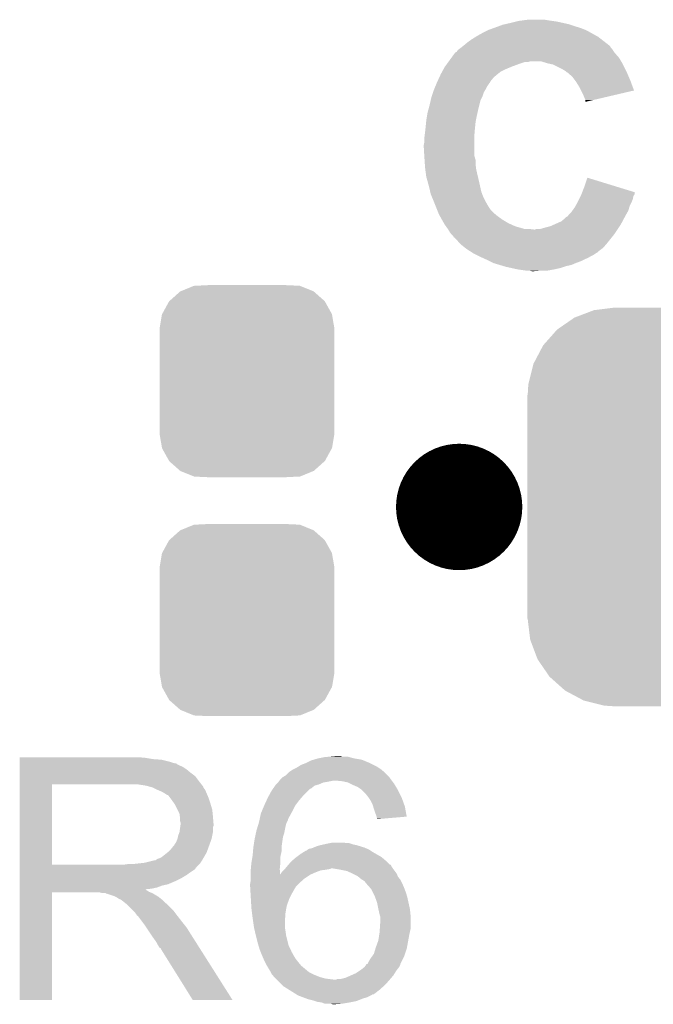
# Model space of a CAD drawing. Extents: x -1.3 to 24.2, y -3.9 to 53.4.
# Tile 14 of 51: x 4.9 to 7.5, y 11.8 to 15.8. Entities that reach past the tile are written whole.
import ezdxf

# ---------------------------------------------------------------- set-up
doc = ezdxf.new("R2010")
doc.units = 0
doc.layers.get('0').update_dxf_attribs({"linetype": 'CONTINUOUS'})
doc.layers.add('SKOLL-I_CLICK_V101_GTO', color=11, linetype='CONTINUOUS')
doc.layers.add('SKOLL-I_CLICK_V101_GTS', color=8, linetype='CONTINUOUS')

# ---------------------------------------------------------------- blocks, each defined once
blk = doc.blocks.new('CUSTOM_111')
for points in [[(-0.333938, 0.790942), (-0.273256, 0.798498), (0.32361, 0.790942), (0.29379, 0.798498)], [(-0.273256, 0.798498), (-0.25019, 0.80137), (0.29379, 0.798498), (0.25019, 0.80137)], [(-0.44566, 0.738152), (-0.412794, 0.76087), (0.45012, 0.738152), (0.407388, 0.76087)], [(-0.412794, 0.76087), (-0.368484, 0.777768), (0.407388, 0.76087), (0.3756, 0.777768)], [(-0.368484, 0.777768), (-0.333938, 0.790942), (0.3756, 0.777768), (0.32361, 0.790942)], [(-0.50967, 0.681926), (-0.482218, 0.71288), (0.51306, 0.681926), (0.47841, 0.71288)], [(-0.482218, 0.71288), (-0.44566, 0.738152), (0.47841, 0.71288), (0.45012, 0.738152)], [(-0.538216, 0.649738), (-0.50967, 0.681926), (0.53514, 0.649738), (0.51306, 0.681926)], [(-0.55793, 0.61233), (-0.538216, 0.649738), (0.560798, 0.61233), (0.53514, 0.649738)], [(-0.577562, 0.575076), (-0.55793, 0.61233), (0.574852, 0.575076), (0.560798, 0.61233)], [(-0.587972, 0.533366), (-0.577562, 0.575076), (0.590586, 0.533366), (0.574852, 0.575076)], [(-0.597996, 0.49319), (-0.587972, 0.533366), (0.595442, 0.49319), (0.590586, 0.533366)], [(-0.60071, 0.44958), (-0.597996, 0.49319), (0.60071, 0.44958), (0.595442, 0.49319)], [(-0.60198, -0.44958), (-0.60198, 0.44958), (0.60198, -0.44958), (0.60198, 0.44958)], [(-0.59544, -0.49319), (-0.60071, -0.44958), (0.597996, -0.49319), (0.60071, -0.44958)], [(-0.590586, -0.533366), (-0.59544, -0.49319), (0.58797, -0.533366), (0.597996, -0.49319)], [(-0.57485, -0.575076), (-0.590586, -0.533366), (0.577562, -0.575076), (0.58797, -0.533366)], [(-0.560798, -0.61233), (-0.57485, -0.575076), (0.557928, -0.61233), (0.577562, -0.575076)], [(-0.535138, -0.649738), (-0.560798, -0.61233), (0.538216, -0.649738), (0.557928, -0.61233)], [(-0.51306, -0.681926), (-0.535138, -0.649738), (0.509668, -0.681926), (0.538216, -0.649738)], [(-0.478408, -0.71288), (-0.51306, -0.681926), (0.482218, -0.71288), (0.509668, -0.681926)], [(-0.45012, -0.738152), (-0.478408, -0.71288), (0.445658, -0.738152), (0.482218, -0.71288)], [(-0.407386, -0.76087), (-0.45012, -0.738152), (0.412794, -0.76087), (0.445658, -0.738152)], [(-0.3756, -0.777768), (-0.407386, -0.76087), (0.368482, -0.777768), (0.412794, -0.76087)], [(-0.323608, -0.790942), (-0.3756, -0.777768), (0.333938, -0.790942), (0.368482, -0.777768)], [(-0.29379, -0.798498), (-0.323608, -0.790942), (0.273254, -0.798498), (0.333938, -0.790942)], [(-0.25019, -0.80137), (-0.29379, -0.798498), (0.25019, -0.80137), (0.273254, -0.798498)]]:
    blk.add_solid(points)
blk = doc.blocks.new('CUSTOM_64')
for points in [[(-0.312264, 0.321732), (-0.26893, 0.360448), (0.312592, 0.321732), (0.268592, 0.360448)], [(-0.26893, 0.360448), (-0.267216, 0.361152), (0.268592, 0.360448), (0.26779, 0.361152)], [(-0.267216, 0.361152), (-0.213724, 0.383108), (0.26779, 0.361152), (0.21312, 0.383108)], [(-0.213724, 0.383108), (-0.20803, 0.383392), (0.21312, 0.383108), (0.212412, 0.383392)], [(-0.20803, 0.383392), (-0.154122, 0.38608), (0.212412, 0.383392), (0.154132, 0.38608)], [(-0.341452, 0.269636), (-0.313432, 0.320688), (0.341702, 0.269636), (0.313176, 0.320688)], [(-0.313432, 0.320688), (-0.312264, 0.321732), (0.313176, 0.320688), (0.312592, 0.321732)], [(-0.35179, 0.21082), (-0.342144, 0.268372), (0.35179, 0.21082), (0.34192, 0.268372)], [(-0.342144, 0.268372), (-0.341452, 0.269636), (0.34192, 0.268372), (0.341702, 0.269636)], [(-0.35179, 0.20955), (-0.35179, 0.21082), (0.35179, 0.20955), (0.35179, 0.21082)], [(-0.35179, -0.20955), (-0.35179, 0.20955), (0.35179, -0.20955), (0.35179, 0.20955)], [(-0.35179, -0.21082), (-0.35179, -0.20955), (0.35179, -0.21082), (0.35179, -0.20955)], [(-0.34192, -0.268358), (-0.35179, -0.21082), (0.342148, -0.268358), (0.35179, -0.21082)], [(-0.341702, -0.269636), (-0.34192, -0.268358), (0.341446, -0.269636), (0.342148, -0.268358)], [(-0.313184, -0.320676), (-0.341702, -0.269636), (0.31344, -0.320676), (0.341446, -0.269636)], [(-0.312594, -0.321732), (-0.313184, -0.320676), (0.312258, -0.321732), (0.31344, -0.320676)], [(-0.268602, -0.36044), (-0.312594, -0.321732), (0.26894, -0.36044), (0.312258, -0.321732)], [(-0.267792, -0.361154), (-0.268602, -0.36044), (0.2672, -0.361154), (0.26894, -0.36044)], [(-0.213136, -0.383104), (-0.267792, -0.361154), (0.213734, -0.383104), (0.2672, -0.361154)], [(-0.212414, -0.383394), (-0.213136, -0.383104), (0.207926, -0.383394), (0.213734, -0.383104)], [(-0.154122, -0.38608), (-0.212414, -0.383394), (0.154132, -0.38608), (0.207926, -0.383394)]]:
    blk.add_solid(points)

msp = doc.modelspace()

# ---------------------------------------------------------------- linework, layer by layer
at = {"layer": 'SKOLL-I_CLICK_V101_GTO', "const_width": 0.254}
msp.add_lwpolyline([(6.54304, 13.8176, 1), (6.79704, 13.8176, 1)], format="xyb", close=True, dxfattribs=at)
at = {"layer": 'SKOLL-I_CLICK_V101_GTO'}
for points in [[(6.810382, 15.742922), (6.831332, 15.75054), (7.15772, 15.742922), (7.13232, 15.75054)], [(6.831332, 15.75054), (6.845302, 15.75562), (7.13232, 15.75054), (7.117076, 15.75562)], [(6.845302, 15.75562), (6.856298, 15.758158), (7.117076, 15.75562), (7.10946, 15.758158)], [(6.856298, 15.758158), (6.87832, 15.76324), (7.10946, 15.758158), (7.086596, 15.76324)], [(6.87832, 15.76324), (6.89864, 15.76832), (7.086596, 15.76324), (7.063738, 15.76832)], [(6.89864, 15.76832), (6.908802, 15.77086), (7.063738, 15.76832), (7.04596, 15.77086)], [(6.908802, 15.77086), (6.927852, 15.7734), (7.04596, 15.77086), (7.02818, 15.7734)], [(6.927852, 15.7734), (6.946902, 15.77594), (7.02818, 15.7734), (7.012938, 15.77594)], [(6.74116, 15.709898), (6.76402, 15.7226), (7.22427, 15.709898), (7.20141, 15.7226)], [(6.76402, 15.7226), (6.78434, 15.73276), (7.20141, 15.7226), (7.183122, 15.73276)], [(6.78434, 15.73276), (6.789422, 15.7353), (7.183122, 15.73276), (7.176774, 15.7353)], [(6.789422, 15.7353), (6.810382, 15.742922), (7.176774, 15.7353), (7.15772, 15.742922)], [(6.68464, 15.669256), (6.687816, 15.671798), (7.277102, 15.669256), (7.27456, 15.671798)], [(6.687816, 15.671798), (6.68782, 15.6718), (7.27456, 15.671798), (7.274558, 15.6718)], [(6.68782, 15.6718), (6.70306, 15.6845), (7.274558, 15.6718), (7.25823, 15.6845)], [(6.70306, 15.6845), (6.72084, 15.6972), (7.25823, 15.6845), (7.241902, 15.6972)], [(6.72084, 15.6972), (6.737098, 15.70736), (7.241902, 15.6972), (7.228838, 15.70736)], [(6.737098, 15.70736), (6.74116, 15.709898), (7.228838, 15.70736), (7.22427, 15.709898)], [(6.639328, 15.623538), (6.652262, 15.64132), (7.312662, 15.623538), (7.297102, 15.64132)], [(6.652262, 15.64132), (6.6548, 15.643858), (7.297102, 15.64132), (7.29488, 15.643858)], [(6.6548, 15.643858), (6.654804, 15.643862), (7.29488, 15.643858), (7.294878, 15.643862)], [(6.654804, 15.643862), (6.65988, 15.646404), (7.294878, 15.643862), (7.293184, 15.646404)], [(6.65988, 15.646404), (6.664962, 15.654022), (7.293184, 15.646404), (7.288106, 15.654022)], [(6.664962, 15.654022), (6.671732, 15.6591), (7.288106, 15.654022), (7.28472, 15.6591)], [(6.671732, 15.6591), (6.67512, 15.66164), (7.28472, 15.6591), (7.282182, 15.66164)], [(6.67512, 15.66164), (6.678294, 15.66418), (7.282182, 15.66164), (7.279642, 15.66418)], [(6.678294, 15.66418), (6.68464, 15.669256), (7.279642, 15.66418), (7.277102, 15.669256)], [(6.613464, 15.58798), (6.620854, 15.59814), (6.883402, 15.58798), (6.91134, 15.59814)], [(6.620854, 15.59814), (6.626396, 15.605758), (6.91134, 15.59814), (6.934198, 15.605758)], [(6.626396, 15.60576), (6.628242, 15.608298), (6.946896, 15.60576), (6.954518, 15.608298)], [(6.626396, 15.605758), (6.626396, 15.60576), (6.934198, 15.605758), (6.946896, 15.60576)], [(6.628242, 15.608298), (6.628244, 15.6083), (6.954518, 15.608298), (7.000238, 15.6083)], [(6.628244, 15.6083), (6.639328, 15.623538), (7.321806, 15.6083), (7.312662, 15.623538)], [(7.025642, 15.60068), (7.000238, 15.6083), (7.326378, 15.60068), (7.321806, 15.6083)], [(7.037076, 15.59814), (7.025642, 15.60068), (7.3279, 15.59814), (7.326378, 15.60068)], [(7.048498, 15.595602), (7.037076, 15.59814), (7.32917, 15.595602), (7.3279, 15.59814)], [(7.08406, 15.57782), (7.048498, 15.595602), (7.33806, 15.57782), (7.32917, 15.595602)], [(6.590516, 15.544798), (6.59638, 15.5575), (6.809738, 15.544798), (6.82498, 15.5575)], [(6.59638, 15.5575), (6.60192, 15.56766), (6.82498, 15.5575), (6.83768, 15.56766)], [(6.60192, 15.56766), (6.606076, 15.57528), (6.83768, 15.56766), (6.85292, 15.57528)], [(6.606076, 15.57528), (6.61162, 15.585442), (6.85292, 15.57528), (6.87731, 15.585442)], [(6.61162, 15.585442), (6.613464, 15.58798), (6.87731, 15.585442), (6.883402, 15.58798)], [(7.096758, 15.570202), (7.08406, 15.57782), (7.34187, 15.570202), (7.33806, 15.57782)], [(7.099302, 15.56766), (7.096758, 15.570202), (7.34314, 15.56766), (7.34187, 15.570202)], [(7.10184, 15.565122), (7.099302, 15.56766), (7.344228, 15.565122), (7.34314, 15.56766)], [(7.106916, 15.562582), (7.10184, 15.565122), (7.345318, 15.562582), (7.344228, 15.565122)], [(7.1247, 15.547342), (7.106916, 15.562582), (7.351848, 15.547342), (7.345318, 15.562582)], [(6.57373, 15.506698), (6.58008, 15.52194), (6.7818, 15.506698), (6.79196, 15.52194)], [(6.58008, 15.52194), (6.58114, 15.52448), (6.79196, 15.52194), (6.794498, 15.52448)], [(6.58114, 15.52448), (6.583482, 15.529556), (6.794498, 15.52448), (6.797038, 15.529556)], [(6.583482, 15.529556), (6.590516, 15.544798), (6.797038, 15.529556), (6.809738, 15.544798)], [(7.13613, 15.5321), (7.1247, 15.547342), (7.35838, 15.5321), (7.351848, 15.547342)], [(7.13994, 15.527018), (7.13613, 15.5321), (7.360284, 15.527018), (7.35838, 15.5321)], [(7.15264, 15.506698), (7.13994, 15.527018), (7.36789, 15.506698), (7.360284, 15.527018)], [(6.559974, 15.4686), (6.565054, 15.48384), (6.76402, 15.4686), (6.7691, 15.48384)], [(6.565054, 15.48384), (6.56844, 15.493998), (6.7691, 15.48384), (6.775192, 15.493998)], [(6.56844, 15.493998), (6.569498, 15.496542), (6.775192, 15.493998), (6.77672, 15.496542)], [(6.569498, 15.496542), (6.57373, 15.506698), (6.77672, 15.496542), (6.7818, 15.506698)], [(7.160264, 15.491454), (7.15264, 15.506698), (7.373596, 15.491454), (7.36789, 15.506698)], [(7.17042, 15.47114), (7.160264, 15.491454), (7.286642, 15.47114), (7.373596, 15.491454)], [(6.55066, 15.4305), (6.555934, 15.453358), (6.750684, 15.4305), (6.756398, 15.453358)], [(6.555934, 15.453358), (6.55828, 15.463518), (6.756398, 15.453358), (6.761478, 15.463518)], [(6.55828, 15.463518), (6.559974, 15.4686), (6.761478, 15.463518), (6.76402, 15.4686)], [(7.1755, 15.45844), (7.17042, 15.47114), (7.23228, 15.45844), (7.286642, 15.47114)], [(7.178038, 15.453364), (7.1755, 15.45844), (7.210554, 15.453364), (7.23228, 15.45844)], [(7.17804, 15.445768), (7.178038, 15.453364), (7.17804, 15.445768), (7.210554, 15.453364)], [(6.540922, 15.38986), (6.54304, 15.402562), (6.74116, 15.38986), (6.743982, 15.402562)], [(6.54304, 15.402562), (6.54581, 15.41272), (6.743982, 15.402562), (6.74624, 15.41272)], [(6.54581, 15.41272), (6.55066, 15.4305), (6.74624, 15.41272), (6.750684, 15.4305)], [(6.53542, 15.34668), (6.537198, 15.364462), (6.7343, 15.34668), (6.73608, 15.364462)], [(6.537198, 15.364462), (6.53796, 15.37208), (6.73608, 15.364462), (6.737602, 15.37208)], [(6.53796, 15.37208), (6.540922, 15.38986), (6.737602, 15.37208), (6.74116, 15.38986)], [(6.530974, 15.308582), (6.53288, 15.32382), (6.731, 15.308582), (6.732268, 15.32382)], [(6.53288, 15.32382), (6.534572, 15.33906), (6.732268, 15.32382), (6.73354, 15.33906)], [(6.534572, 15.33906), (6.53542, 15.34668), (6.73354, 15.33906), (6.7343, 15.34668)], [(6.5278, 15.273022), (6.53034, 15.285722), (6.731, 15.273022), (6.731, 15.285722)], [(6.53034, 15.3035), (6.530974, 15.308582), (6.731, 15.3035), (6.731, 15.308582)], [(6.53034, 15.285722), (6.53034, 15.3035), (6.731, 15.285722), (6.731, 15.3035)], [(6.5278, 15.262858), (6.5278, 15.273022), (6.731, 15.262858), (6.731, 15.273022)], [(6.529744, 15.229836), (6.5278, 15.262858), (6.731, 15.229836), (6.731, 15.262858)], [(6.53034, 15.21968), (6.529744, 15.229836), (6.733904, 15.21968), (6.731, 15.229836)], [(6.53085, 15.212058), (6.53034, 15.21968), (6.73608, 15.212058), (6.733904, 15.21968)], [(6.532034, 15.19428), (6.53085, 15.212058), (6.73608, 15.19428), (6.73608, 15.212058)], [(6.53288, 15.18158), (6.532034, 15.19428), (6.737668, 15.18158), (6.73608, 15.19428)], [(6.533898, 15.17396), (6.53288, 15.18158), (6.73862, 15.17396), (6.737668, 15.18158)], [(6.53796, 15.143482), (6.533898, 15.17396), (6.745792, 15.143482), (6.73862, 15.17396)], [(6.54159, 15.13078), (6.53796, 15.143482), (6.74878, 15.13078), (6.745792, 15.143482)], [(6.54812, 15.10792), (6.54159, 15.13078), (6.753862, 15.10792), (6.74878, 15.13078)], [(7.17296, 15.102838), (7.18568, 15.140936), (7.309876, 15.102838), (7.18568, 15.140936)], [(6.553398, 15.085058), (6.54812, 15.10792), (6.758942, 15.085058), (6.753862, 15.10792)], [(6.55574, 15.074902), (6.553398, 15.085058), (6.76275, 15.074902), (6.758942, 15.085058)], [(7.16221, 15.074894), (7.165138, 15.082504), (7.376156, 15.074894), (7.37616, 15.082504)], [(7.165138, 15.082504), (7.17296, 15.102838), (7.37616, 15.082504), (7.309876, 15.102838)], [(6.559974, 15.06474), (6.55574, 15.074902), (6.76656, 15.06474), (6.76275, 15.074902)], [(6.56844, 15.044422), (6.559974, 15.06474), (6.77672, 15.044422), (6.76656, 15.06474)], [(6.56844, 15.04442), (6.56844, 15.044422), (6.776722, 15.04442), (6.77672, 15.044422)], [(6.575552, 15.02664), (6.56844, 15.04442), (6.78688, 15.02664), (6.776722, 15.04442)], [(7.137682, 15.026638), (7.146148, 15.04188), (7.355838, 15.026638), (7.36346, 15.04188)], [(7.146148, 15.04188), (7.14756, 15.04442), (7.36346, 15.04188), (7.364474, 15.04442)], [(7.14756, 15.04442), (7.152638, 15.054578), (7.364474, 15.04442), (7.368538, 15.054578)], [(7.152638, 15.054578), (7.158988, 15.067278), (7.368538, 15.054578), (7.371078, 15.067278)], [(7.158988, 15.067278), (7.16026, 15.06982), (7.371078, 15.067278), (7.372772, 15.06982)], [(7.16026, 15.06982), (7.16221, 15.074894), (7.372772, 15.06982), (7.376156, 15.074894)], [(6.58165, 15.011398), (6.575552, 15.02664), (6.797042, 15.011398), (6.78688, 15.02664)], [(6.586728, 14.9987), (6.58165, 15.011398), (6.80974, 14.9987), (6.797042, 15.011398)], [(6.58876, 14.99362), (6.586728, 14.9987), (6.815836, 14.99362), (6.80974, 14.9987)], [(7.112002, 14.993622), (7.12216, 15.00378), (7.342052, 14.993622), (7.347856, 15.00378)], [(7.12216, 15.00378), (7.125786, 15.008858), (7.347856, 15.00378), (7.35076, 15.008858)], [(7.125786, 15.008858), (7.134862, 15.02156), (7.35076, 15.008858), (7.354386, 15.02156)], [(7.134862, 15.02156), (7.137682, 15.026638), (7.354386, 15.02156), (7.355838, 15.026638)], [(6.592994, 14.986), (6.58876, 14.99362), (6.82498, 14.986), (6.815836, 14.99362)], [(6.60005, 14.9733), (6.592994, 14.986), (6.842758, 14.9733), (6.82498, 14.986)], [(6.60146, 14.97076), (6.60005, 14.9733), (6.846992, 14.97076), (6.842758, 14.9733)], [(6.608716, 14.95806), (6.60146, 14.97076), (6.868162, 14.95806), (6.846992, 14.97076)], [(7.052944, 14.95298), (7.081522, 14.965682), (7.32028, 14.95298), (7.327054, 14.965682)], [(7.081522, 14.965682), (7.101844, 14.983462), (7.327054, 14.965682), (7.336536, 14.983462)], [(7.101844, 14.983462), (7.10692, 14.986004), (7.336536, 14.983462), (7.337892, 14.986004)], [(7.10692, 14.986004), (7.110306, 14.99108), (7.337892, 14.986004), (7.3406, 14.99108)], [(7.110306, 14.99108), (7.112002, 14.993622), (7.3406, 14.99108), (7.342052, 14.993622)], [(6.611618, 14.95298), (6.608716, 14.95806), (6.879336, 14.95298), (6.868162, 14.95806)], [(6.617066, 14.945358), (6.611618, 14.95298), (6.8961, 14.945358), (6.879336, 14.95298)], [(6.624322, 14.9352), (6.617066, 14.945358), (6.931662, 14.9352), (6.8961, 14.945358)], [(6.625846, 14.93266), (6.624322, 14.9352), (6.969762, 14.93266), (6.94944, 14.9352)], [(6.631938, 14.922502), (6.625846, 14.93266), (7.29996, 14.922502), (7.306732, 14.93266)], [(6.637658, 14.91488), (6.631938, 14.922502), (7.29488, 14.91488), (7.29996, 14.922502)], [(6.969762, 14.93266), (6.974842, 14.932662), (7.306732, 14.93266), (7.306734, 14.932662)], [(6.974842, 14.932662), (6.982464, 14.9352), (7.306734, 14.932662), (7.308426, 14.9352)], [(6.997704, 14.9352), (7.01548, 14.94028), (7.308426, 14.9352), (7.311812, 14.94028)], [(7.01548, 14.94028), (7.035802, 14.94536), (7.311812, 14.94028), (7.3152, 14.94536)], [(7.035802, 14.94536), (7.052944, 14.95298), (7.3152, 14.94536), (7.32028, 14.95298)], [(6.63956, 14.912342), (6.637658, 14.91488), (7.292848, 14.912342), (7.29488, 14.91488)], [(6.647178, 14.90472), (6.63956, 14.912342), (7.286752, 14.90472), (7.292848, 14.912342)], [(6.649714, 14.899654), (6.647178, 14.90472), (7.282698, 14.899654), (7.286752, 14.90472)], [(6.652254, 14.89964), (6.649714, 14.899654), (7.282688, 14.89964), (7.282698, 14.899654)], [(6.672834, 14.87678), (6.652254, 14.89964), (7.2644, 14.87678), (7.282688, 14.89964)], [(6.67512, 14.87424), (6.672834, 14.87678), (7.262222, 14.87424), (7.2644, 14.87678)], [(6.694174, 14.858998), (6.67512, 14.87424), (7.249158, 14.858998), (7.262222, 14.87424)], [(6.70052, 14.85392), (6.694174, 14.858998), (7.24239, 14.85392), (7.249158, 14.858998)], [(6.716504, 14.84375), (6.70052, 14.85392), (7.22884, 14.84375), (7.24239, 14.85392)], [(6.72048, 14.84122), (6.716504, 14.84375), (7.228818, 14.84122), (7.22884, 14.84375)], [(6.720486, 14.841216), (6.72048, 14.84122), (7.226294, 14.841216), (7.228818, 14.84122)], [(6.72846, 14.836142), (6.720486, 14.841216), (7.218682, 14.836142), (7.226294, 14.841216)], [(6.738624, 14.83106), (6.72846, 14.836142), (7.211058, 14.83106), (7.218682, 14.836142)], [(6.748782, 14.82598), (6.738624, 14.83106), (7.200902, 14.82598), (7.211058, 14.83106)], [(6.75386, 14.82344), (6.748782, 14.82598), (7.196668, 14.82344), (7.200902, 14.82598)], [(6.765036, 14.81836), (6.75386, 14.82344), (7.188202, 14.81836), (7.196668, 14.82344)], [(6.776212, 14.81328), (6.765036, 14.81836), (7.1755, 14.81328), (7.188202, 14.81836)], [(6.7818, 14.81074), (6.776212, 14.81328), (7.17042, 14.81074), (7.1755, 14.81328)], [(6.79196, 14.80566), (6.7818, 14.81074), (7.16026, 14.80566), (7.17042, 14.81074)], [(6.8072, 14.79804), (6.79196, 14.80566), (7.13994, 14.79804), (7.16026, 14.80566)], [(6.832602, 14.79042), (6.8072, 14.79804), (7.122158, 14.79042), (7.13994, 14.79804)], [(6.849542, 14.785338), (6.832602, 14.79042), (7.0993, 14.785338), (7.122158, 14.79042)], [(6.858002, 14.7828), (6.849542, 14.785338), (7.091682, 14.7828), (7.0993, 14.785338)], [(6.880862, 14.77772), (6.858002, 14.7828), (7.076438, 14.77772), (7.091682, 14.7828)], [(6.903722, 14.77264), (6.880862, 14.77772), (7.05358, 14.77264), (7.076438, 14.77772)], [(6.93928, 14.76756), (6.903722, 14.77264), (7.025638, 14.76756), (7.05358, 14.77264)], [(6.962138, 14.76502), (6.951978, 14.76756), (6.969762, 14.76502), (7.00024, 14.76756)], [(4.90222, 12.80922), (4.902222, 12.81176), (5.40766, 12.80922), (5.37972, 12.81176)], [(4.90222, 12.80414), (4.90222, 12.80922), (5.438138, 12.80414), (5.40766, 12.80922)], [(4.90222, 12.8016), (4.90222, 12.80414), (5.4737, 12.8016), (5.438138, 12.80414)], [(4.90222, 12.79398), (4.90222, 12.8016), (5.504178, 12.79398), (5.4737, 12.8016)], [(4.90222, 12.7889), (4.90222, 12.79398), (5.519422, 12.7889), (5.504178, 12.79398)], [(4.90222, 12.78636), (4.90222, 12.7889), (5.532122, 12.78636), (5.519422, 12.7889)], [(4.90222, 12.786338), (4.90222, 12.78636), (5.53466, 12.786338), (5.532122, 12.78636)], [(4.90222, 12.783814), (4.90222, 12.786338), (5.534674, 12.783814), (5.53466, 12.786338)], [(4.90222, 12.77874), (4.90222, 12.783814), (5.54482, 12.77874), (5.534674, 12.783814)], [(6.035038, 12.78128), (6.05536, 12.7889), (6.3246, 12.78128), (6.30936, 12.7889)], [(6.05536, 12.7889), (6.075682, 12.799062), (6.30936, 12.7889), (6.28497, 12.799062)], [(6.075682, 12.799062), (6.084136, 12.801598), (6.28497, 12.799062), (6.278882, 12.801598)], [(6.084136, 12.801598), (6.101078, 12.80668), (6.278882, 12.801598), (6.2484, 12.80668)], [(6.101078, 12.80668), (6.126478, 12.81176), (6.2484, 12.80668), (6.229776, 12.81176)], [(6.126478, 12.81176), (6.15188, 12.8143), (6.229776, 12.81176), (6.220464, 12.8143)], [(6.15188, 12.8143), (6.179796, 12.816838), (6.200144, 12.8143), (6.192522, 12.816838)], [(6.179796, 12.816838), (6.179818, 12.81684), (6.192522, 12.816838), (6.179818, 12.81684)], [(4.90222, 12.773658), (4.90222, 12.77874), (5.557522, 12.773658), (5.54482, 12.77874)], [(4.90222, 12.7635), (4.90222, 12.773658), (5.57276, 12.7635), (5.557522, 12.773658)], [(4.90222, 12.7508), (4.90222, 12.7635), (5.588, 12.7508), (5.57276, 12.7635)], [(4.90222, 12.735558), (4.90222, 12.7508), (5.608322, 12.735558), (5.588, 12.7508)], [(5.971542, 12.738102), (5.98424, 12.7508), (6.383018, 12.738102), (6.37032, 12.7508)], [(5.98424, 12.7508), (5.984242, 12.750802), (6.37032, 12.7508), (6.370318, 12.750802)], [(5.984242, 12.750802), (5.999482, 12.76096), (6.370318, 12.750802), (6.35813, 12.76096)], [(5.999482, 12.76096), (6.00456, 12.7635), (6.35813, 12.76096), (6.35508, 12.7635)], [(6.00456, 12.7635), (6.014718, 12.76858), (6.35508, 12.7635), (6.34746, 12.76858)], [(6.014718, 12.76858), (6.022842, 12.773658), (6.34746, 12.76858), (6.339842, 12.773658)], [(6.022842, 12.773658), (6.035038, 12.78128), (6.339842, 12.773658), (6.3246, 12.78128)], [(4.902218, 12.71524), (4.90222, 12.735558), (5.62356, 12.71524), (5.608322, 12.735558)], [(4.902218, 12.70254), (4.902218, 12.71524), (5.633438, 12.70254), (5.62356, 12.71524)], [(5.933442, 12.702542), (5.941056, 12.710158), (6.106168, 12.702542), (6.123938, 12.710158)], [(5.941056, 12.710158), (5.943598, 12.7127), (6.123938, 12.710158), (6.13918, 12.7127)], [(5.943598, 12.7127), (5.9436, 12.712702), (6.13918, 12.7127), (6.139188, 12.712702)], [(5.9436, 12.712702), (5.94741, 12.71778), (6.139188, 12.712702), (6.164578, 12.71778)], [(5.94741, 12.71778), (5.951222, 12.72286), (6.398896, 12.71778), (6.395086, 12.72286)], [(5.951222, 12.72286), (5.95376, 12.7254), (6.395086, 12.72286), (6.39318, 12.7254)], [(5.95376, 12.7254), (5.958842, 12.730482), (6.39318, 12.7254), (6.389792, 12.730482)], [(5.958842, 12.730482), (5.963072, 12.73302), (6.389792, 12.730482), (6.3881, 12.73302)], [(5.963072, 12.73302), (5.971542, 12.738102), (6.3881, 12.73302), (6.383018, 12.738102)], [(6.200138, 12.71524), (6.174742, 12.71778), (6.400802, 12.71524), (6.398896, 12.71778)], [(6.222998, 12.710162), (6.200138, 12.71524), (6.40461, 12.710162), (6.400802, 12.71524)], [(6.233166, 12.705078), (6.222998, 12.710162), (6.408422, 12.705078), (6.40461, 12.710162)], [(6.24332, 12.7), (6.233166, 12.705078), (6.41147, 12.7), (6.408422, 12.705078)], [(4.902212, 12.379982), (4.902218, 12.70252), (5.03174, 12.379982), (5.031742, 12.70252)], [(4.902218, 12.70252), (4.902218, 12.70254), (5.031742, 12.70252), (5.33908, 12.70254)], [(5.410202, 12.69746), (5.377182, 12.70254), (5.637388, 12.69746), (5.633438, 12.70254)], [(5.428842, 12.692376), (5.410202, 12.69746), (5.64134, 12.692376), (5.637388, 12.69746)], [(5.43814, 12.68984), (5.428842, 12.692376), (5.641344, 12.68984), (5.64134, 12.692376)], [(5.438152, 12.689834), (5.43814, 12.68984), (5.641344, 12.689834), (5.641344, 12.68984)], [(5.45846, 12.67968), (5.438152, 12.689834), (5.64896, 12.67968), (5.641344, 12.689834)], [(5.47624, 12.67206), (5.45846, 12.67968), (5.652008, 12.67206), (5.64896, 12.67968)], [(5.48471, 12.66698), (5.47624, 12.67206), (5.65404, 12.66698), (5.652008, 12.67206)], [(5.48894, 12.664442), (5.48471, 12.66698), (5.655128, 12.664442), (5.65404, 12.66698)], [(5.496564, 12.65936), (5.48894, 12.664442), (5.657306, 12.65936), (5.655128, 12.664442)], [(5.90319, 12.65428), (5.915662, 12.677142), (6.04012, 12.65428), (6.062982, 12.677142)], [(5.915662, 12.677142), (5.92099, 12.684754), (6.062982, 12.677142), (6.070594, 12.684754)], [(5.92099, 12.684754), (5.920994, 12.68476), (6.070594, 12.684754), (6.073134, 12.68476)], [(5.920994, 12.68476), (5.929882, 12.697458), (6.073134, 12.68476), (6.088378, 12.697458)], [(5.929882, 12.697458), (5.933438, 12.702538), (6.088378, 12.697458), (6.10616, 12.702538)], [(5.933438, 12.702538), (5.933442, 12.702542), (6.10616, 12.702538), (6.106168, 12.702542)], [(6.2611, 12.69238), (6.24332, 12.7), (6.416042, 12.69238), (6.41147, 12.7)], [(6.27634, 12.68222), (6.2611, 12.69238), (6.422138, 12.68222), (6.416042, 12.69238)], [(6.27888, 12.67968), (6.27634, 12.68222), (6.42366, 12.67968), (6.422138, 12.68222)], [(6.29412, 12.66444), (6.27888, 12.67968), (6.43128, 12.66444), (6.42366, 12.67968)], [(6.30428, 12.65174), (6.29412, 12.66444), (6.43763, 12.65174), (6.43128, 12.66444)], [(5.499104, 12.659352), (5.496564, 12.65936), (5.65731, 12.659352), (5.657306, 12.65936)], [(5.50672, 12.6492), (5.499104, 12.659352), (5.66166, 12.6492), (5.65731, 12.659352)], [(5.51434, 12.63904), (5.50672, 12.6492), (5.665048, 12.63904), (5.66166, 12.6492)], [(5.523412, 12.62634), (5.51434, 12.63904), (5.66928, 12.62634), (5.665048, 12.63904)], [(5.52704, 12.621258), (5.523412, 12.62634), (5.670806, 12.621258), (5.66928, 12.62634)], [(5.88518, 12.61618), (5.894558, 12.636502), (6.00964, 12.61618), (6.02488, 12.636502)], [(5.894558, 12.636502), (5.90042, 12.6492), (6.02488, 12.636502), (6.035764, 12.6492)], [(5.90042, 12.6492), (5.90319, 12.65428), (6.035764, 12.6492), (6.04012, 12.65428)], [(6.305976, 12.649198), (6.30428, 12.65174), (6.4389, 12.649198), (6.43763, 12.65174)], [(6.314438, 12.636502), (6.305976, 12.649198), (6.443436, 12.636502), (6.4389, 12.649198)], [(6.32206, 12.62126), (6.314438, 12.636502), (6.448878, 12.62126), (6.443436, 12.636502)], [(5.5372, 12.600938), (5.52704, 12.621258), (5.6769, 12.600938), (5.670806, 12.621258)], [(5.54482, 12.585696), (5.5372, 12.600938), (5.678426, 12.585696), (5.6769, 12.600938)], [(5.546272, 12.57554), (5.54482, 12.585696), (5.67944, 12.57554), (5.678426, 12.585696)], [(5.86758, 12.562834), (5.872482, 12.585702), (5.9817, 12.562834), (5.99417, 12.585702)], [(5.872482, 12.585702), (5.874596, 12.59078), (5.99417, 12.585702), (5.99694, 12.59078)], [(5.874596, 12.59078), (5.885178, 12.616178), (5.99694, 12.59078), (6.00964, 12.616178)], [(5.885178, 12.616178), (5.88518, 12.61618), (6.00964, 12.616178), (6.00964, 12.61618)], [(6.324238, 12.613638), (6.32206, 12.62126), (6.4516, 12.613638), (6.448878, 12.62126)], [(6.32714, 12.60348), (6.324238, 12.613638), (6.4535, 12.60348), (6.4516, 12.613638)], [(6.33222, 12.588238), (6.32714, 12.60348), (6.456348, 12.588238), (6.4535, 12.60348)], [(6.337298, 12.575542), (6.33222, 12.588238), (6.458722, 12.575542), (6.456348, 12.588238)], [(5.54736, 12.567918), (5.546272, 12.57554), (5.680076, 12.567918), (5.67944, 12.57554)], [(5.547362, 12.555218), (5.54736, 12.567918), (5.681134, 12.555218), (5.680076, 12.567918)], [(5.5499, 12.547596), (5.547362, 12.555218), (5.68177, 12.547596), (5.681134, 12.555218)], [(5.548446, 12.534896), (5.5499, 12.54506), (5.681978, 12.534896), (5.681978, 12.54506)], [(5.5499, 12.545062), (5.5499, 12.547596), (5.68198, 12.545062), (5.68177, 12.547596)], [(5.5499, 12.54506), (5.5499, 12.545062), (5.681978, 12.54506), (5.68198, 12.545062)], [(5.862514, 12.54252), (5.864858, 12.550138), (5.974082, 12.54252), (5.97662, 12.550138)], [(5.864858, 12.550138), (5.86486, 12.55014), (5.97662, 12.550138), (5.97662, 12.55014)], [(5.86486, 12.55014), (5.867036, 12.560296), (5.97662, 12.55014), (5.981698, 12.560296)], [(5.867036, 12.560296), (5.86758, 12.562834), (5.981698, 12.560296), (5.9817, 12.562834)], [(6.337936, 12.572998), (6.337298, 12.575542), (6.459196, 12.572998), (6.458722, 12.575542)], [(6.33984, 12.565382), (6.337936, 12.572998), (6.369496, 12.565382), (6.459196, 12.572998)], [(6.33984, 12.562864), (6.33984, 12.565382), (6.33984, 12.562864), (6.369496, 12.565382)], [(5.53974, 12.496798), (5.544818, 12.509498), (5.676898, 12.496798), (5.67944, 12.509498)], [(5.544818, 12.509498), (5.54772, 12.529816), (5.67944, 12.509498), (5.67944, 12.529816)], [(5.54772, 12.529816), (5.548446, 12.534896), (5.67944, 12.529816), (5.681978, 12.534896)], [(5.849256, 12.491718), (5.852522, 12.50696), (5.96138, 12.491718), (5.966458, 12.50696)], [(5.852522, 12.50696), (5.8547, 12.517118), (5.966458, 12.50696), (5.96849, 12.517118)], [(5.8547, 12.517118), (5.859388, 12.53236), (5.96849, 12.517118), (5.97154, 12.53236)], [(5.859388, 12.53236), (5.862514, 12.54252), (5.97154, 12.53236), (5.974082, 12.54252)], [(5.52704, 12.463778), (5.532118, 12.471398), (5.666968, 12.463778), (5.669738, 12.471398)], [(5.532118, 12.471398), (5.537198, 12.484098), (5.669738, 12.471398), (5.674356, 12.484098)], [(5.537198, 12.4841), (5.53974, 12.496798), (5.674358, 12.4841), (5.676898, 12.496798)], [(5.537198, 12.484098), (5.537198, 12.4841), (5.674356, 12.484098), (5.674358, 12.4841)], [(5.843172, 12.456158), (5.84708, 12.48156), (5.9563, 12.456158), (5.959928, 12.48156)], [(5.84708, 12.48156), (5.849256, 12.491718), (5.959928, 12.48156), (5.96138, 12.491718)], [(6.13664, 12.46378), (6.14933, 12.466318), (6.2357, 12.46378), (6.228082, 12.466318)], [(6.14933, 12.466318), (6.14934, 12.46632), (6.228082, 12.466318), (6.217922, 12.46632)], [(6.14934, 12.46632), (6.162042, 12.46886), (6.217922, 12.46632), (6.205222, 12.46886)], [(5.473698, 12.410438), (5.495922, 12.428218), (5.643668, 12.410438), (5.65404, 12.428218)], [(5.495922, 12.428218), (5.499098, 12.430758), (5.65404, 12.428218), (5.654962, 12.430758)], [(5.499098, 12.430758), (5.5118, 12.44346), (5.654962, 12.430758), (5.65958, 12.44346)], [(5.5118, 12.44346), (5.521958, 12.456158), (5.65958, 12.44346), (5.664198, 12.456158)], [(5.521958, 12.456158), (5.524498, 12.4587), (5.664198, 12.456158), (5.665122, 12.4587)], [(5.524498, 12.4587), (5.52704, 12.463778), (5.665122, 12.4587), (5.666968, 12.463778)], [(5.83946, 12.418058), (5.84094, 12.435838), (5.952348, 12.418058), (5.9563, 12.435838)], [(5.84094, 12.435838), (5.842, 12.44854), (5.9563, 12.435838), (5.9563, 12.44854)], [(5.842, 12.44854), (5.843172, 12.456158), (5.9563, 12.44854), (5.9563, 12.456158)], [(6.0325, 12.42314), (6.044696, 12.430762), (6.335396, 12.42314), (6.322058, 12.430762)], [(6.044696, 12.430762), (6.052824, 12.43584), (6.322058, 12.430762), (6.31444, 12.43584)], [(6.052824, 12.43584), (6.055366, 12.435846), (6.31444, 12.43584), (6.314432, 12.435846)], [(6.055366, 12.435846), (6.0579, 12.43838), (6.314432, 12.435846), (6.31063, 12.43838)], [(6.0579, 12.43838), (6.061706, 12.440918), (6.31063, 12.43838), (6.306822, 12.440918)], [(6.061706, 12.440918), (6.065522, 12.443462), (6.306822, 12.440918), (6.300888, 12.443462)], [(6.065522, 12.443462), (6.078222, 12.446002), (6.300888, 12.443462), (6.294964, 12.446002)], [(6.078222, 12.446002), (6.084142, 12.44854), (6.294964, 12.446002), (6.289042, 12.44854)], [(6.084142, 12.44854), (6.096, 12.453622), (6.289042, 12.44854), (6.272526, 12.453622)], [(6.096, 12.453622), (6.113778, 12.4587), (6.272526, 12.453622), (6.256022, 12.4587)], [(6.113778, 12.4587), (6.125208, 12.46124), (6.256022, 12.4587), (6.243322, 12.46124)], [(6.125208, 12.46124), (6.13664, 12.46378), (6.243322, 12.46124), (6.2357, 12.46378)], [(5.359398, 12.3825), (5.405118, 12.38758), (5.626098, 12.3825), (5.629486, 12.38758)], [(5.405118, 12.38758), (5.445758, 12.39774), (5.629486, 12.38758), (5.636262, 12.39774)], [(5.448296, 12.39774), (5.455916, 12.402818), (5.636262, 12.39774), (5.639224, 12.402818)], [(5.455916, 12.402818), (5.463538, 12.40536), (5.639224, 12.402818), (5.640706, 12.40536)], [(5.463538, 12.40536), (5.473698, 12.410438), (5.640706, 12.40536), (5.643668, 12.410438)], [(5.832302, 12.364722), (5.83438, 12.38758), (5.94868, 12.364722), (5.950964, 12.38758)], [(5.83438, 12.38758), (5.834802, 12.39012), (5.950964, 12.38758), (5.95122, 12.39012)], [(5.834802, 12.39012), (5.838612, 12.412978), (5.95122, 12.39012), (5.95122, 12.412978)], [(5.838612, 12.412978), (5.83946, 12.418058), (5.95122, 12.412978), (5.952348, 12.418058)], [(5.983512, 12.37996), (5.9944, 12.392662), (6.390646, 12.37996), (6.377942, 12.392662)], [(5.9944, 12.392662), (5.997362, 12.395202), (6.377942, 12.392662), (6.3754, 12.395202)], [(5.997362, 12.395202), (6.012178, 12.4079), (6.3754, 12.395202), (6.360584, 12.4079)], [(6.012178, 12.4079), (6.015564, 12.41044), (6.360584, 12.4079), (6.35762, 12.41044)], [(6.015564, 12.41044), (6.0325, 12.42314), (6.35762, 12.41044), (6.335396, 12.42314)], [(4.90221, 12.36726), (4.902212, 12.369794), (5.613378, 12.36726), (5.6134, 12.369794)], [(4.90221, 12.367246), (4.90221, 12.36726), (5.610854, 12.367246), (5.613378, 12.36726)], [(4.90221, 12.36218), (4.90221, 12.367246), (5.608316, 12.36218), (5.610854, 12.367246)], [(4.90221, 12.34694), (4.90221, 12.36218), (5.58546, 12.34694), (5.608316, 12.36218)], [(4.90221, 12.339318), (4.90221, 12.34694), (5.575298, 12.339318), (5.58546, 12.34694)], [(4.902212, 12.37996), (4.902212, 12.379982), (5.321298, 12.37996), (5.03174, 12.379982)], [(4.902212, 12.369794), (4.902212, 12.37996), (5.6134, 12.369794), (5.62356, 12.37996)], [(5.321298, 12.37996), (5.339064, 12.382498), (5.62356, 12.37996), (5.626098, 12.382498)], [(5.339064, 12.382498), (5.33908, 12.3825), (5.626098, 12.382498), (5.626098, 12.3825)], [(5.83184, 12.35964), (5.832302, 12.364722), (5.948688, 12.35964), (5.94868, 12.364722)], [(5.83184, 12.339356), (5.83184, 12.35964), (5.948718, 12.339356), (5.948688, 12.35964)], [(5.95122, 12.34186), (5.9563, 12.34948), (6.076314, 12.34186), (6.09346, 12.34948)], [(5.9563, 12.34948), (5.956302, 12.349482), (6.09346, 12.34948), (6.093464, 12.349482)], [(5.956302, 12.349482), (5.96392, 12.3571), (6.093464, 12.349482), (6.113782, 12.3571)], [(5.96392, 12.3571), (5.96646, 12.35964), (6.113782, 12.3571), (6.1341, 12.35964)], [(5.96646, 12.35964), (5.968578, 12.362182), (6.1341, 12.35964), (6.149342, 12.362182)], [(5.968578, 12.362182), (5.970692, 12.36472), (6.149342, 12.362182), (6.154424, 12.36472)], [(5.970692, 12.36472), (5.97704, 12.372338), (6.40334, 12.36472), (6.398262, 12.372338)], [(5.97704, 12.372338), (5.97916, 12.37488), (6.398262, 12.372338), (6.396992, 12.37488)], [(5.97916, 12.37488), (5.981332, 12.377416), (6.396992, 12.37488), (6.395722, 12.377416)], [(5.981332, 12.377416), (5.983508, 12.379954), (6.395722, 12.377416), (6.393186, 12.379954)], [(5.983508, 12.379954), (5.983512, 12.37996), (6.393186, 12.379954), (6.390646, 12.37996)], [(6.19252, 12.35964), (6.162038, 12.36472), (6.40715, 12.35964), (6.40334, 12.36472)], [(6.217922, 12.354558), (6.19252, 12.35964), (6.410962, 12.354558), (6.40715, 12.35964)], [(6.24078, 12.3444), (6.217922, 12.354558), (6.41858, 12.3444), (6.410962, 12.354558)], [(4.90221, 12.32408), (4.90221, 12.339318), (5.5499, 12.32408), (5.575298, 12.339318)], [(4.90221, 12.31646), (4.90221, 12.32408), (5.53466, 12.31646), (5.5499, 12.32408)], [(4.90221, 12.30122), (4.90221, 12.31646), (5.499098, 12.30122), (5.53466, 12.31646)], [(5.8293, 12.303762), (5.83184, 12.319002), (6.024882, 12.303762), (6.042026, 12.319002)], [(5.83184, 12.33932), (5.83184, 12.339356), (6.0706, 12.33932), (6.07068, 12.339356)], [(5.83184, 12.32408), (5.83184, 12.33932), (6.04774, 12.32408), (6.0706, 12.33932)], [(5.83184, 12.319002), (5.83184, 12.32408), (6.042026, 12.319002), (6.04774, 12.32408)], [(5.948718, 12.339356), (5.95122, 12.34186), (6.07068, 12.339356), (6.076314, 12.34186)], [(6.261098, 12.33424), (6.24078, 12.3444), (6.422646, 12.33424), (6.41858, 12.3444)], [(6.264148, 12.3317), (6.261098, 12.33424), (6.423662, 12.3317), (6.422646, 12.33424)], [(6.276342, 12.321538), (6.264148, 12.3317), (6.431792, 12.321538), (6.423662, 12.3317)], [(6.280576, 12.318998), (6.276342, 12.321538), (6.433822, 12.318998), (6.431792, 12.321538)], [(6.289042, 12.313918), (6.280576, 12.318998), (6.436362, 12.313918), (6.433822, 12.318998)], [(6.294122, 12.306298), (6.289042, 12.313918), (6.440172, 12.306298), (6.436362, 12.313918)], [(4.9022, 11.836422), (4.902208, 12.268178), (5.031718, 11.836422), (5.03174, 12.268178)], [(4.902208, 12.278358), (4.90221, 12.280866), (5.410204, 12.278358), (5.407692, 12.280866)], [(4.902208, 12.275818), (4.902208, 12.278358), (5.415282, 12.275818), (5.410204, 12.278358)], [(4.902208, 12.27074), (4.902208, 12.275818), (5.4229, 12.27074), (5.415282, 12.275818)], [(4.902208, 12.2682), (4.902208, 12.27074), (5.429252, 12.2682), (5.4229, 12.27074)], [(4.902208, 12.268178), (4.902208, 12.2682), (5.03174, 12.268178), (5.224778, 12.2682)], [(4.90221, 12.296138), (4.90221, 12.30122), (5.476238, 12.296138), (5.499098, 12.30122)], [(4.90221, 12.28852), (4.90221, 12.296138), (5.455918, 12.28852), (5.476238, 12.296138)], [(4.90221, 12.28344), (4.90221, 12.28852), (5.433058, 12.28344), (5.455918, 12.28852)], [(4.90221, 12.280866), (4.90221, 12.28344), (5.407692, 12.280866), (5.433058, 12.28344)], [(5.234938, 12.26566), (5.224778, 12.2682), (5.435602, 12.26566), (5.429252, 12.2682)], [(5.8293, 12.30376), (5.8293, 12.303762), (6.02488, 12.30376), (6.024882, 12.303762)], [(5.8293, 12.293602), (5.8293, 12.30376), (6.014722, 12.293602), (6.02488, 12.30376)], [(5.8293, 12.291058), (5.8293, 12.293602), (6.013194, 12.291058), (6.014722, 12.293602)], [(5.829898, 12.2809), (5.8293, 12.291058), (6.0071, 12.2809), (6.013194, 12.291058)], [(5.830944, 12.263118), (5.829898, 12.2809), (5.99694, 12.263118), (6.0071, 12.2809)], [(6.29666, 12.30376), (6.294122, 12.306298), (6.44144, 12.30376), (6.440172, 12.306298)], [(6.312464, 12.28598), (6.29666, 12.30376), (6.44906, 12.28598), (6.44144, 12.30376)], [(6.316982, 12.280896), (6.312464, 12.28598), (6.450968, 12.280896), (6.44906, 12.28598)], [(6.3246, 12.265662), (6.316982, 12.280896), (6.456678, 12.265662), (6.450968, 12.280896)], [(5.250174, 12.263126), (5.247634, 12.26566), (5.439826, 12.263126), (5.435602, 12.26566)], [(5.252716, 12.26312), (5.250174, 12.263126), (5.439836, 12.26312), (5.439826, 12.263126)], [(5.283198, 12.25296), (5.252716, 12.26312), (5.456768, 12.25296), (5.439836, 12.26312)], [(5.288278, 12.25042), (5.283198, 12.25296), (5.461, 12.25042), (5.456768, 12.25296)], [(5.293358, 12.24788), (5.288278, 12.25042), (5.464176, 12.24788), (5.461, 12.25042)], [(5.300978, 12.242802), (5.293358, 12.24788), (5.470524, 12.242802), (5.464176, 12.24788)], [(5.306056, 12.240262), (5.300978, 12.242802), (5.473698, 12.240262), (5.470524, 12.242802)], [(5.308594, 12.24026), (5.306056, 12.240262), (5.4737, 12.24026), (5.473698, 12.240262)], [(5.31114, 12.237722), (5.308594, 12.24026), (5.476238, 12.237722), (5.4737, 12.24026)], [(5.3213, 12.2301), (5.31114, 12.237722), (5.48386, 12.2301), (5.476238, 12.237722)], [(5.324476, 12.22756), (5.3213, 12.2301), (5.4864, 12.22756), (5.48386, 12.2301)], [(5.83214, 12.2428), (5.830944, 12.263118), (5.98678, 12.2428), (5.99694, 12.263118)], [(5.833784, 12.21486), (5.83214, 12.2428), (5.976622, 12.21486), (5.98678, 12.2428)], [(6.32968, 12.255498), (6.3246, 12.265662), (6.459584, 12.255498), (6.456678, 12.265662)], [(6.33245, 12.247882), (6.32968, 12.255498), (6.46176, 12.247882), (6.459584, 12.255498)], [(6.33984, 12.227558), (6.33245, 12.247882), (6.466278, 12.227558), (6.46176, 12.247882)], [(5.330828, 12.222478), (5.324476, 12.22756), (5.494022, 12.222478), (5.4864, 12.22756)], [(5.333998, 12.219942), (5.330828, 12.222478), (5.496558, 12.219942), (5.494022, 12.222478)], [(5.356862, 12.197078), (5.333998, 12.219942), (5.51942, 12.197078), (5.496558, 12.219942)], [(5.364478, 12.18946), (5.356862, 12.197078), (5.525136, 12.18946), (5.51942, 12.197078)], [(5.372098, 12.1793), (5.364478, 12.18946), (5.532756, 12.1793), (5.525136, 12.18946)], [(5.83438, 12.2047), (5.833784, 12.21486), (5.974772, 12.2047), (5.976622, 12.21486)], [(5.836604, 12.186922), (5.83438, 12.2047), (5.97154, 12.186922), (5.974772, 12.2047)], [(6.34492, 12.20216), (6.33984, 12.227558), (6.47192, 12.20216), (6.466278, 12.227558)], [(6.344922, 12.202158), (6.34492, 12.20216), (6.47192, 12.202158), (6.47192, 12.20216)], [(6.350002, 12.1793), (6.344922, 12.202158), (6.474208, 12.1793), (6.47192, 12.202158)], [(5.37337, 12.17676), (5.372098, 12.1793), (5.53466, 12.17676), (5.532756, 12.1793)], [(5.374634, 12.174234), (5.37337, 12.17676), (5.536626, 12.174234), (5.53466, 12.17676)], [(5.37717, 12.17422), (5.374634, 12.174234), (5.536636, 12.17422), (5.536626, 12.174234)], [(5.392416, 12.1539), (5.37717, 12.17422), (5.55244, 12.1539), (5.536636, 12.17422)], [(5.40766, 12.13358), (5.392416, 12.1539), (5.568696, 12.13358), (5.55244, 12.1539)], [(5.83946, 12.16406), (5.836604, 12.186922), (5.969906, 12.16406), (5.97154, 12.186922)], [(5.841276, 12.15136), (5.83946, 12.16406), (5.969, 12.15136), (5.969906, 12.16406)], [(5.84454, 12.128502), (5.841276, 12.15136), (5.969, 12.128502), (5.969, 12.15136)], [(6.350848, 12.176762), (6.350002, 12.1793), (6.47446, 12.176762), (6.474208, 12.1793)], [(6.35254, 12.171676), (6.350848, 12.176762), (6.47446, 12.171676), (6.47446, 12.176762)], [(6.35254, 12.14628), (6.35254, 12.171676), (6.47446, 12.14628), (6.47446, 12.171676)], [(5.411048, 12.128498), (5.40766, 12.13358), (5.57276, 12.128498), (5.568696, 12.13358)], [(5.429674, 12.10056), (5.411048, 12.128498), (5.59054, 12.10056), (5.57276, 12.128498)], [(5.84454, 12.1285), (5.84454, 12.128502), (5.969002, 12.1285), (5.969, 12.128502)], [(5.848058, 12.11326), (5.84454, 12.1285), (5.97154, 12.11326), (5.969002, 12.1285)], [(5.85216, 12.095482), (5.848058, 12.11326), (5.97408, 12.095482), (5.97154, 12.11326)], [(6.35, 12.10818), (6.350846, 12.120878), (6.471636, 12.10818), (6.47446, 12.120878)], [(6.350846, 12.120878), (6.35254, 12.14628), (6.47446, 12.120878), (6.47446, 12.14628)], [(5.43814, 12.08786), (5.429674, 12.10056), (5.598598, 12.08786), (5.59054, 12.10056)], [(5.45084, 12.070082), (5.43814, 12.08786), (5.609878, 12.070082), (5.598598, 12.08786)], [(5.461, 12.052298), (5.45084, 12.070082), (5.621162, 12.052298), (5.609878, 12.070082)], [(5.85216, 12.09548), (5.85216, 12.095482), (5.974082, 12.09548), (5.97408, 12.095482)], [(5.85978, 12.065), (5.85216, 12.09548), (5.9817, 12.065), (5.974082, 12.09548)], [(6.33476, 12.04722), (6.344918, 12.075158), (6.460142, 12.04722), (6.465222, 12.075158)], [(6.344918, 12.075158), (6.348436, 12.09802), (6.465222, 12.075158), (6.46938, 12.09802)], [(6.348436, 12.09802), (6.35, 12.10818), (6.46938, 12.09802), (6.471636, 12.10818)], [(5.463538, 12.047226), (5.461, 12.052298), (5.62438, 12.047226), (5.621162, 12.052298)], [(5.468614, 12.044682), (5.463538, 12.047226), (5.625994, 12.044682), (5.62438, 12.047226)], [(5.471162, 12.0396), (5.468614, 12.044682), (5.629218, 12.0396), (5.625994, 12.044682)], [(5.598158, 11.83641), (5.471162, 12.0396), (5.758134, 11.83641), (5.629218, 12.0396)], [(5.862828, 12.054842), (5.85978, 12.065), (5.984238, 12.054842), (5.9817, 12.065)], [(5.8674, 12.039598), (5.862828, 12.054842), (5.991862, 12.039598), (5.984238, 12.054842)], [(5.86943, 12.034524), (5.8674, 12.039598), (5.994398, 12.034524), (5.991862, 12.039598)], [(5.870446, 12.031984), (5.86943, 12.034524), (5.9944, 12.031984), (5.994398, 12.034524)], [(5.873496, 12.024362), (5.870446, 12.031984), (5.999478, 12.024362), (5.9944, 12.031984)], [(6.327138, 12.021816), (6.333234, 12.042138), (6.452444, 12.021816), (6.459218, 12.042138)], [(6.333234, 12.042138), (6.33476, 12.04722), (6.459218, 12.042138), (6.460142, 12.04722)], [(5.87756, 12.0142), (5.873496, 12.024362), (6.00456, 12.0142), (5.999478, 12.024362)], [(5.883002, 12.001502), (5.87756, 12.0142), (6.012178, 12.001502), (6.00456, 12.0142)], [(5.88518, 11.99642), (5.883002, 12.001502), (6.016244, 11.99642), (6.012178, 12.001502)], [(5.88899, 11.9888), (5.88518, 11.99642), (6.02234, 11.9888), (6.016244, 11.99642)], [(6.301726, 11.98118), (6.30682, 11.99134), (6.43382, 11.98118), (6.4389, 11.99134)], [(6.30682, 11.99134), (6.31444, 12.004042), (6.4389, 11.99134), (6.44525, 12.004042)], [(6.31444, 12.004042), (6.319882, 12.01166), (6.44525, 12.004042), (6.44906, 12.01166)], [(6.319882, 12.01166), (6.327138, 12.021816), (6.44906, 12.01166), (6.452444, 12.021816)], [(5.89534, 11.9761), (5.88899, 11.9888), (6.032924, 11.9761), (6.02234, 11.9888)], [(5.896864, 11.973562), (5.89534, 11.9761), (6.035038, 11.973562), (6.032924, 11.9761)], [(5.91058, 11.950698), (5.896864, 11.973562), (6.062478, 11.950698), (6.035038, 11.973562)], [(6.25348, 11.94308), (6.272526, 11.955778), (6.410642, 11.94308), (6.41858, 11.955778)], [(6.272526, 11.955778), (6.27634, 11.95832), (6.41858, 11.955778), (6.420612, 11.95832)], [(6.27634, 11.95832), (6.289038, 11.968478), (6.420612, 11.95832), (6.428738, 11.968478)], [(6.289038, 11.96848), (6.296656, 11.978634), (6.42874, 11.96848), (6.433816, 11.978634)], [(6.289038, 11.968478), (6.289038, 11.96848), (6.428738, 11.968478), (6.42874, 11.96848)], [(6.296656, 11.978636), (6.29666, 11.981158), (6.433818, 11.978636), (6.433818, 11.981158)], [(6.296656, 11.978634), (6.296656, 11.978636), (6.433816, 11.978634), (6.433818, 11.978636)], [(6.29666, 11.981158), (6.300804, 11.981176), (6.433818, 11.981158), (6.43382, 11.981176)], [(6.300804, 11.981176), (6.301726, 11.98118), (6.43382, 11.981176), (6.43382, 11.98118)], [(5.91185, 11.94816), (5.91058, 11.950698), (6.065522, 11.94816), (6.062478, 11.950698)], [(5.915658, 11.940544), (5.91185, 11.94816), (6.080754, 11.940544), (6.065522, 11.94816)], [(5.9182, 11.938), (5.915658, 11.940544), (6.08584, 11.938), (6.080754, 11.940544)], [(5.920738, 11.93546), (5.9182, 11.938), (6.09219, 11.93546), (6.08584, 11.938)], [(5.923278, 11.930384), (5.920738, 11.93546), (6.10488, 11.930384), (6.09219, 11.93546)], [(5.925822, 11.92784), (5.923278, 11.930384), (6.111238, 11.92784), (6.10488, 11.930384)], [(5.930902, 11.92276), (5.925822, 11.92784), (6.129018, 11.92276), (6.111238, 11.92784)], [(5.933442, 11.92022), (5.930902, 11.92276), (6.1468, 11.92022), (6.129018, 11.92276)], [(5.935982, 11.91768), (5.933442, 11.92022), (6.16712, 11.91768), (6.1468, 11.92022)], [(5.956302, 11.89736), (5.935982, 11.91768), (6.37286, 11.89736), (6.39064, 11.91768)], [(6.174736, 11.91768), (6.179816, 11.920218), (6.39064, 11.91768), (6.392814, 11.920218)], [(6.179816, 11.920218), (6.192518, 11.92022), (6.392814, 11.920218), (6.392816, 11.92022)], [(6.192518, 11.92022), (6.212838, 11.9253), (6.392816, 11.92022), (6.397172, 11.9253)], [(6.212838, 11.9253), (6.23062, 11.93292), (6.397172, 11.9253), (6.403704, 11.93292)], [(6.23062, 11.93292), (6.23633, 11.935458), (6.403704, 11.93292), (6.40588, 11.935458)], [(6.23633, 11.935458), (6.25348, 11.94308), (6.40588, 11.935458), (6.410642, 11.94308)], [(5.961378, 11.892282), (5.956302, 11.89736), (6.367146, 11.892282), (6.37286, 11.89736)], [(5.985762, 11.877042), (5.961378, 11.892282), (6.350002, 11.877042), (6.367146, 11.892282)], [(6.014214, 11.85926), (5.985762, 11.877042), (6.327136, 11.85926), (6.350002, 11.877042)], [(5.031718, 11.8364), (4.9022, 11.836422), (5.031718, 11.8364), (5.031718, 11.836422)], [(5.75814, 11.8364), (5.758134, 11.83641), (5.75814, 11.8364), (5.598158, 11.83641)], [(6.014224, 11.859254), (6.014214, 11.85926), (6.322054, 11.859254), (6.327136, 11.85926)], [(6.018282, 11.856718), (6.014224, 11.859254), (6.319516, 11.856718), (6.322054, 11.859254)], [(6.022338, 11.854182), (6.018282, 11.856718), (6.314444, 11.854182), (6.319516, 11.856718)], [(6.04267, 11.846558), (6.022338, 11.854182), (6.299198, 11.846558), (6.314444, 11.854182)], [(6.05621, 11.84148), (6.04267, 11.846558), (6.281418, 11.84148), (6.299198, 11.846558)], [(6.062978, 11.838942), (6.05621, 11.84148), (6.275072, 11.838942), (6.281418, 11.84148)], [(6.0833, 11.833858), (6.062978, 11.838942), (6.262362, 11.833858), (6.275072, 11.838942)], [(6.09092, 11.83132), (6.0833, 11.833858), (6.256018, 11.83132), (6.262362, 11.833858)], [(6.098538, 11.828782), (6.09092, 11.83132), (6.243328, 11.828782), (6.256018, 11.83132)], [(6.116316, 11.82624), (6.098538, 11.828782), (6.23062, 11.82624), (6.243328, 11.828782)], [(6.129016, 11.821162), (6.116316, 11.82624), (6.200152, 11.821162), (6.23062, 11.82624)], [(6.154416, 11.82116), (6.129016, 11.821162), (6.200142, 11.82116), (6.200152, 11.821162)], [(6.162038, 11.818622), (6.154416, 11.82116), (6.167148, 11.818622), (6.200142, 11.82116)], [(6.167122, 11.81862), (6.162038, 11.818622), (6.167122, 11.81862), (6.167148, 11.818622)]]:
    msp.add_solid(points, dxfattribs=at)

# ---------------------------------------------------------------- block references
at = {"layer": 'SKOLL-I_CLICK_V101_GTS'}
for name, p in [('CUSTOM_64', (5.8166, 14.32306)), ('CUSTOM_111', (7.54634, 13.8176)), ('CUSTOM_64', (5.8166, 13.36294))]:
    msp.add_blockref(name, p, dxfattribs=at)

doc.saveas('drawing.dxf')
